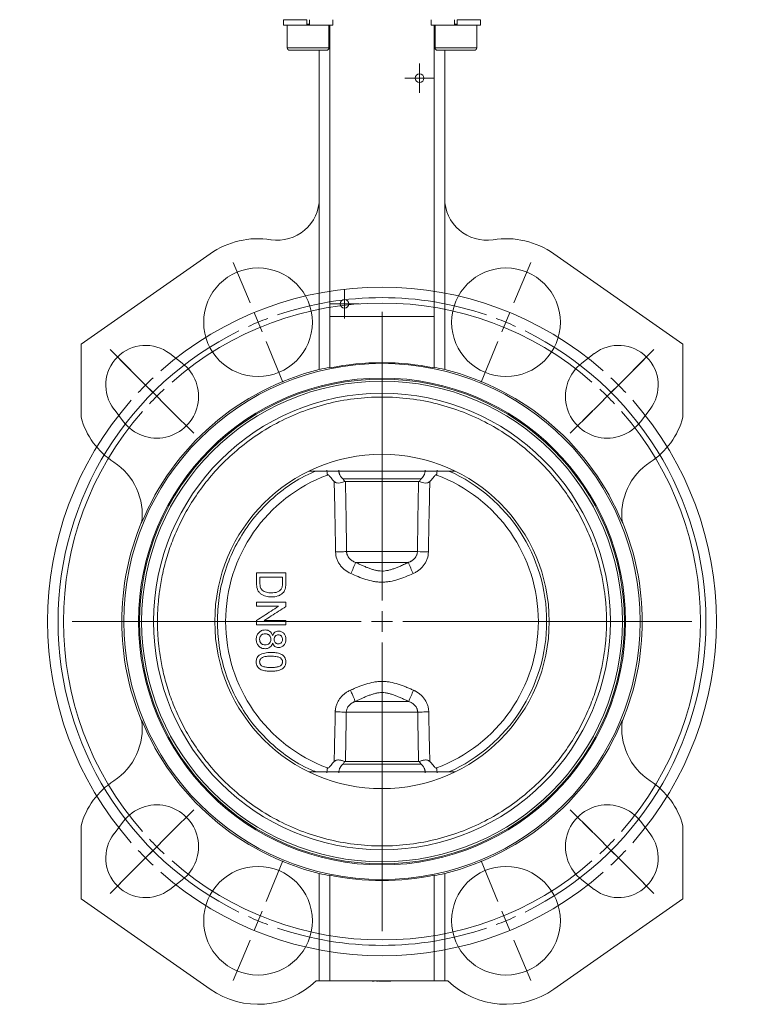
# Model space of a CAD drawing. Header units: millimetres. Extents: x 143 to 827, y 75 to 838.
# Tile 11 of 23: x 172 to 346, y 366 to 601. Entities that reach past the tile are written whole.
import ezdxf

# ---------------------------------------------------------------- set-up
doc = ezdxf.new("R2010")
doc.units = ezdxf.units.MM

# ---------------------------------------------------------------- blocks, each defined once
blk = doc.blocks.new('SW_CENTERMARKSYMBOL_3')
at = {"color": 0, "linetype": 'Continuous', "lineweight": 0}
for p, q in [((0, 2.5), (0, 3.525)), ((0, 0), (0, 2.5)), ((-2.5, 0), (-3.525, 0)), ((0, 0), (-2.5, 0)), ((0, 0), (0, -2.5)), ((0, 0), (2.5, 0)), ((2.5, 0), (3.525, 0)), ((0, -2.5), (0, -3.525))]:
    blk.add_line(p, q, dxfattribs=at)
blk = doc.blocks.new('SW_CENTERMARKSYMBOL_4')
at = {"color": 0, "linetype": 'Continuous', "lineweight": 0}
for p, q in [((0, 2.5), (0, 3.525)), ((0, 0), (0, 2.5)), ((-2.5, 0), (-3.525, 0)), ((0, 0), (-2.5, 0)), ((0, 0), (0, -2.5)), ((0, 0), (2.5, 0)), ((2.5, 0), (3.525, 0)), ((0, -2.5), (0, -3.525))]:
    blk.add_line(p, q, dxfattribs=at)
blk = doc.blocks.new('SW_CENTERMARKSYMBOL_5')
at = {"color": 0, "linetype": 'Continuous', "lineweight": 0}
for p, q in [((-1.91, 4.62), (-5.93, 14.32)), ((61.23, 4.62), (65.25, 14.32)), ((29.66, -66.6), (29.66, 2.5)), ((0, 0), (-0.96, 2.31)), ((0, 0), (0.96, -2.31)), ((59.32, 0), (58.36, -2.31)), ((59.32, 0), (60.27, 2.31)), ((1.91, -4.62), (5.93, -14.32)), ((57.4, -4.62), (53.38, -14.32)), ((-30.45, -11.5), (-35.4, -6.55)), ((89.76, -11.5), (94.71, -6.55)), ((-27.76, -14.18), (-33.06, -8.88)), ((87.08, -14.18), (92.38, -8.88)), ((-26.91, -15.03), (-28.68, -13.26)), ((86.23, -15.03), (87.99, -13.26)), ((-26.91, -15.03), (-25.14, -16.8)), ((-24.22, -17.72), (-25.99, -15.95)), ((83.54, -17.72), (85.31, -15.95)), ((86.23, -15.03), (84.46, -16.8)), ((-24.22, -17.72), (-22.46, -19.49)), ((-23.38, -18.57), (-18.43, -23.52)), ((82.69, -18.57), (77.74, -23.52)), ((83.54, -17.72), (81.77, -19.49)), ((-20.69, -21.25), (-15.38, -26.56)), ((80, -21.25), (74.7, -26.56)), ((29.66, -71.6), (29.66, -69.1)), ((24.66, -71.6), (-44.44, -71.6)), ((29.66, -71.6), (27.16, -71.6)), ((29.66, -71.6), (29.66, -74.1)), ((29.66, -71.6), (32.16, -71.6)), ((34.66, -71.6), (103.76, -71.6)), ((29.66, -76.6), (29.66, -145.7)), ((-20.69, -121.95), (-15.38, -116.64)), ((80, -121.95), (74.7, -116.64)), ((-23.38, -124.63), (-18.43, -119.68)), ((82.69, -124.63), (77.74, -119.68)), ((-24.22, -125.48), (-22.46, -123.71)), ((83.54, -125.48), (81.77, -123.71)), ((-26.91, -128.17), (-25.14, -126.4)), ((-24.22, -125.48), (-25.99, -127.25)), ((83.54, -125.48), (85.31, -127.25)), ((86.23, -128.17), (84.46, -126.4)), ((-27.76, -129.02), (-33.06, -134.32)), ((-26.91, -128.17), (-28.68, -129.94)), ((1.91, -138.58), (5.93, -128.88)), ((57.4, -138.58), (53.38, -128.88)), ((86.23, -128.17), (87.99, -129.94)), ((87.08, -129.02), (92.38, -134.32)), ((-30.45, -131.7), (-35.4, -136.65)), ((89.76, -131.7), (94.71, -136.65)), ((0, -143.2), (0.96, -140.89)), ((59.32, -143.2), (58.36, -140.89)), ((0, -143.2), (-0.96, -145.51)), ((59.32, -143.2), (60.27, -145.51)), ((-1.91, -147.82), (-5.93, -157.52)), ((61.23, -147.82), (65.25, -157.52))]:
    blk.add_line(p, q, dxfattribs=at)
for radius, start, end in [(80, 48.581, 131.419), (77.5, 71.1965, 108.8035), (76.2, 48.7596, 131.2404), (77.5, 110.6517, 112.5), (77.5, 67.5, 69.3483), (77.5, 116.1965, 243.8035), (77.5, 112.5, 114.3483), (77.5, 65.6517, 67.5), (77.5, 296.1965, 63.8035), (80, 133.2095, 135), (80, 45, 46.7905), (80, 135, 136.7905), (76.2, 133.1202, 135), (76.2, 45, 46.8798), (80, 43.2095, 45), (80, 138.581, 221.419), (76.2, 135, 136.8798), (76.2, 43.1202, 45), (80, 318.581, 41.419), (76.2, 138.7596, 221.2404), (76.2, 318.7596, 41.2404), (76.2, 223.1202, 225), (76.2, 315, 316.8798), (80, 223.2095, 225), (76.2, 225, 226.8798), (76.2, 313.1202, 315), (80, 315, 316.7905), (80, 225, 226.7905), (76.2, 228.7596, 311.2404), (80, 313.2095, 315), (80, 228.581, 311.419), (77.5, 245.6517, 247.5), (77.5, 247.5, 249.3483), (77.5, 290.6517, 292.5), (77.5, 292.5, 294.3483), (77.5, 251.1965, 288.8035)]:
    blk.add_arc((29.66, -71.6), radius, start, end, dxfattribs=at)

msp = doc.modelspace()

# ---------------------------------------------------------------- linework, layer by layer
at = {"color": 7, "linetype": 'Continuous', "lineweight": 15}
for p, q in [((235.26, 601.32), (235.26, 600.02)), ((240.84, 601.32), (235.26, 601.32)), ((240.84, 601.32), (240.84, 600.02)), ((241.49, 600.02), (241.49, 601.32)), ((247.06, 600.02), (247.06, 601.32)), ((270.62, 601.32), (270.62, 600.02)), ((276.19, 601.32), (276.19, 600.02)), ((282.42, 601.32), (276.84, 601.32)), ((276.84, 600.02), (276.84, 601.32)), ((282.42, 600.02), (282.42, 601.32)), ((240.84, 600.02), (235.26, 600.02)), ((236.16, 600.02), (236.16, 594.62)), ((241.49, 600.02), (240.84, 600.02)), ((247.06, 600.02), (241.49, 600.02)), ((246.16, 594.62), (246.16, 600.02)), ((246.34, 600.02), (246.34, 591.32)), ((246.37, 591.32), (246.37, 600.02)), ((276.19, 600.02), (270.62, 600.02)), ((271.31, 600.02), (271.31, 591.32)), ((271.34, 591.32), (271.34, 600.02)), ((271.52, 600.02), (271.52, 594.62)), ((276.84, 600.02), (276.19, 600.02)), ((282.42, 600.02), (276.84, 600.02)), ((281.52, 594.62), (281.52, 600.02)), ((241.16, 594.02), (236.76, 594.02)), ((245.56, 594.02), (241.16, 594.02)), ((243.84, 594.02), (243.84, 558.56)), ((276.52, 594.02), (272.12, 594.02)), ((273.84, 594.02), (273.84, 558.56)), ((280.92, 594.02), (276.52, 594.02)), ((246.34, 591.32), (246.37, 591.32)), ((246.34, 530.32), (246.34, 591.32)), ((271.31, 591.32), (271.34, 591.32)), ((271.34, 591.32), (271.34, 530.32)), ((243.84, 517.62), (243.84, 558.56)), ((273.84, 558.56), (273.84, 517.62)), ((217.71, 545.3), (186.84, 523.69)), ((299.97, 545.3), (330.84, 523.69)), ((246.34, 530.32), (246.34, 517.99)), ((271.34, 530.32), (246.34, 530.32)), ((271.34, 517.99), (271.34, 530.32)), ((186.84, 523.69), (186.84, 506.19)), ((330.84, 523.69), (330.84, 506.19)), ((208.05, 521.43), (211.04, 519.14)), ((309.63, 521.43), (306.64, 519.14)), ((197.02, 505.12), (194.73, 508.11)), ((320.66, 505.12), (322.95, 508.11)), ((241.4, 493.32), (276.27, 493.32)), ((249.51, 491.44), (268.17, 491.44)), ((267.58, 490.82), (250.09, 490.82)), ((267.32, 474.05), (250.36, 474.05)), ((252.52, 471.45), (265.15, 471.45)), ((229.65, 466.5), (229.65, 467.95)), ((235.03, 467.95), (235.03, 466.53)), ((228.84, 461.93), (228.84, 460.95)), ((235.84, 460.89), (235.84, 461.93)), ((265.24, 438.19), (252.44, 438.19)), ((250.3, 435.59), (267.38, 435.59)), ((268.17, 423.2), (249.51, 423.2)), ((250.09, 423.82), (267.58, 423.82)), ((276.27, 421.32), (241.4, 421.32)), ((186.84, 408.46), (186.84, 390.95)), ((194.73, 406.53), (197.02, 409.52)), ((320.66, 409.52), (322.95, 406.53)), ((330.84, 390.95), (330.84, 408.46)), ((243.84, 371.32), (243.84, 397.02)), ((246.34, 371.32), (246.34, 396.63)), ((271.34, 371.32), (271.34, 396.63)), ((273.84, 371.32), (273.84, 397.02)), ((211.04, 395.5), (208.05, 393.21)), ((309.63, 393.21), (306.64, 395.5)), ((186.84, 390.95), (217.71, 369.34)), ((299.97, 369.34), (330.84, 390.95)), ((243.06, 371.32), (243.84, 371.32)), ((243.84, 371.32), (246.34, 371.32)), ((246.34, 371.32), (271.34, 371.32)), ((256.47, 371.22), (256.47, 371.32)), ((256.47, 371.22), (256.55, 371.22)), ((256.55, 371.22), (256.55, 371.32)), ((256.55, 371.22), (256.83, 371.22)), ((256.83, 371.22), (256.83, 371.32)), ((256.83, 371.22), (256.95, 371.22)), ((256.95, 371.22), (256.95, 371.32)), ((257.61, 371.32), (257.61, 371.21)), ((257.73, 371.22), (257.73, 371.32)), ((257.86, 371.21), (257.86, 371.32)), ((257.86, 371.22), (257.86, 371.32)), ((258.05, 371.22), (258.05, 371.32)), ((258.05, 371.22), (258.17, 371.22)), ((258.17, 371.22), (258.17, 371.32)), ((258.17, 371.22), (258.26, 371.22)), ((258.26, 371.22), (258.26, 371.32)), ((258.26, 371.22), (258.88, 371.22)), ((258.88, 371.22), (258.88, 371.32)), ((258.88, 371.22), (258.89, 371.22)), ((258.89, 371.22), (258.89, 371.32)), ((258.89, 371.21), (258.89, 371.22)), ((259.02, 371.21), (259.02, 371.32)), ((259.02, 371.22), (259.02, 371.32)), ((259.16, 371.22), (259.16, 371.32)), ((259.16, 371.22), (259.73, 371.22)), ((259.73, 371.22), (259.73, 371.32)), ((259.73, 371.22), (259.75, 371.22)), ((259.75, 371.22), (259.75, 371.32)), ((259.86, 371.22), (259.86, 371.32)), ((260.28, 371.22), (260.28, 371.32)), ((260.75, 371.21), (260.75, 371.32)), ((260.75, 371.22), (260.75, 371.32)), ((260.77, 371.22), (260.77, 371.32)), ((260.88, 371.21), (260.88, 371.32)), ((260.88, 371.22), (260.88, 371.32)), ((271.34, 371.32), (273.84, 371.32)), ((273.84, 371.32), (274.62, 371.32))]:
    msp.add_line(p, q, dxfattribs=at)
at = {"color": 8, "linetype": 'Continuous', "lineweight": 15}
for p, q in [((240.84, 600.27), (241.49, 600.27)), ((276.19, 600.27), (276.84, 600.27)), ((236.16, 594.62), (241.16, 594.62)), ((241.16, 594.62), (246.16, 594.62)), ((271.52, 594.62), (276.52, 594.62)), ((276.52, 594.62), (281.52, 594.62))]:
    msp.add_line(p, q, dxfattribs=at)
at = {"color": 7, "linetype": 'Continuous', "lineweight": 15}
for centre, radius in [((267.84, 587.32), 1.03), ((229.18, 528.92), 13), ((288.5, 528.92), 13), ((249.84, 533.32), 1.03), ((258.84, 457.32), 61.75), ((258.84, 457.32), 58.25), ((258.84, 457.32), 58), ((258.84, 457.32), 40), ((229.18, 385.72), 13), ((288.5, 385.72), 13)]:
    msp.add_circle(centre, radius, dxfattribs=at)
for centre, radius, start, end in [((236.76, 594.62), 0.6, 180, 270), ((245.56, 594.62), 0.6, 270, 0), ((272.12, 594.62), 0.6, 180, 270), ((280.92, 594.62), 0.6, 270, 0), ((233.84, 558.56), 10, 261.0678, 0), ((283.84, 558.56), 10, 180, 278.9322), ((229.18, 528.92), 20, 81.0678, 125), ((288.5, 528.92), 20, 55, 98.9322), ((202.27, 513.89), 9.5, 52.5608, 217.4392), ((315.41, 513.89), 9.5, 322.5608, 127.4392), ((204.96, 511.2), 10, 217.4392, 52.5608), ((258.84, 457.32), 61.95, 78.3586, 101.6414), ((312.72, 511.2), 10, 127.4392, 322.5608), ((258.84, 457.32), 62.14, 103.9686, 157.7108), ((258.84, 457.32), 62.14, 22.2892, 76.0314), ((258.84, 457.32), 57.5, 0, 180), ((258.84, 457.32), 54.63, 0, 180), ((204.96, 511.2), 18.8, 195.4748, 236.8561), ((312.72, 511.2), 18.8, 303.1439, 344.5252), ((186.48, 482.9), 15, 352.2909, 56.8561), ((331.2, 482.9), 15, 123.1439, 187.7091), ((258.84, 457.32), 37.4, 110.4099, 249.5901), ((258.84, 457.32), 37.4, 290.4099, 69.5901), ((258.84, 457.32), 62.25, 157.3468, 202.6532), ((258.84, 457.32), 62.25, 337.3468, 22.6532), ((270.47, 528.19), 54.23, 266.666, 269.4335), ((191.23, 496.25), 66.12, 335.4678, 337.9769), ((326.45, 496.25), 66.12, 202.0231, 204.5322), ((258.84, 457.32), 57.5, 180, 360), ((258.84, 457.32), 54.63, 180, 0), ((316.74, 417.56), 55.48, 155.1535, 158.175), ((186.48, 431.74), 15, 303.1439, 7.7091), ((258.84, 457.32), 62.14, 202.2892, 256.0314), ((258.84, 457.32), 62.14, 283.9686, 337.7108), ((331.2, 431.74), 15, 172.2909, 236.8561), ((204.96, 403.44), 18.8, 123.1439, 164.5252), ((312.72, 403.44), 18.8, 15.4748, 56.8561), ((204.96, 403.44), 10, 307.4392, 142.5608), ((312.72, 403.44), 10, 37.4392, 232.5608), ((202.27, 400.75), 9.5, 142.5608, 307.4392), ((315.41, 400.75), 9.5, 232.5608, 37.4392), ((258.84, 457.32), 61.96, 258.3619, 281.6381), ((229.18, 385.72), 20, 235, 313.9483), ((288.5, 385.72), 20, 226.0517, 305)]:
    msp.add_arc(centre, radius, start, end, dxfattribs=at)
at = {"color": 8, "linetype": 'Continuous', "lineweight": 15}
msp.add_arc((258.84, 457.32), 39.39, 293.9541, 66.0459, dxfattribs=at)
at = {"color": 7, "linetype": 'Continuous', "lineweight": 15}
for centre, start_param, end_param in [((256.49, 457.32), 1.736212, 1.777473), ((261.19, 457.32), 1.364119, 1.40538), ((256.49, 457.32), 4.505712, 4.546973), ((261.19, 457.32), 4.877805, 4.919066)]:
    msp.add_ellipse(centre, major_axis=(61.66, 0), ratio=0.999275, start_param=start_param, end_param=end_param, dxfattribs=at)
for points, knots in [([(312.55, 457.32), (312.55, 457.56), (312.55, 458.04), (312.53, 458.75), (312.51, 459.47), (312.47, 460.18), (312.43, 460.89), (312.38, 461.61), (312.32, 462.32), (312.25, 463.03), (312.16, 463.74), (312.02, 464.86), (311.79, 466.39), (311.41, 468.36), (310.96, 470.35), (310.21, 473.12), (309.01, 476.66), (307.14, 480.97), (304.76, 485.33), (301.82, 489.67), (298.3, 493.9), (294.16, 497.92), (289.43, 501.61), (284.12, 504.85), (278.3, 507.52), (272.06, 509.52), (265.53, 510.75), (258.84, 511.17), (252.15, 510.75), (245.62, 509.52), (239.38, 507.52), (233.56, 504.85), (228.25, 501.61), (223.51, 497.92), (219.38, 493.9), (215.85, 489.67), (212.92, 485.33), (210.54, 480.97), (208.66, 476.66), (207.47, 473.12), (206.72, 470.35), (206.26, 468.36), (205.89, 466.39), (205.62, 464.63), (205.43, 463.03), (205.3, 461.61), (205.2, 460.18), (205.14, 458.75), (205.13, 457.8), (205.13, 457.32)], [0, 0, 0, 0, 0.004244, 0.008485, 0.012723, 0.016961, 0.021197, 0.025434, 0.029671, 0.03391, 0.038152, 0.042396, 0.054021, 0.06565, 0.078008, 0.090369, 0.11661, 0.144426, 0.173846, 0.204877, 0.237495, 0.271641, 0.307215, 0.344074, 0.38203, 0.420851, 0.460273, 0.5, 0.539728, 0.57915, 0.617971, 0.655927, 0.692786, 0.72836, 0.762506, 0.795124, 0.826155, 0.855575, 0.883391, 0.909632, 0.92199, 0.934351, 0.945976, 0.957605, 0.966089, 0.974565, 0.983038, 0.991514, 1, 1, 1, 1]), ([(245.8, 492.37), (245.78, 492.45), (245.75, 492.61), (245.71, 492.85), (245.69, 493.08), (245.67, 493.32), (245.67, 493.48), (245.67, 493.56)], [0, 0, 0, 0, 0.200448, 0.400311, 0.599949, 0.799725, 1, 1, 1, 1]), ([(248.49, 493.56), (248.49, 493.51), (248.49, 493.41), (248.51, 493.26), (248.53, 493.11), (248.56, 492.96), (248.6, 492.81), (248.65, 492.67), (248.7, 492.52), (248.79, 492.34), (248.91, 492.12), (249.08, 491.87), (249.28, 491.64), (249.44, 491.51), (249.51, 491.44)], [0, 0, 0, 0, 0.062269, 0.12466, 0.187138, 0.24967, 0.31222, 0.374758, 0.437253, 0.499676, 0.624182, 0.749157, 0.874461, 1, 1, 1, 1]), ([(268.17, 491.44), (268.21, 491.48), (268.3, 491.56), (268.42, 491.68), (268.54, 491.81), (268.64, 491.94), (268.74, 492.08), (268.83, 492.23), (268.93, 492.42), (269.04, 492.66), (269.12, 492.96), (269.18, 493.26), (269.18, 493.46), (269.19, 493.56)], [0, 0, 0, 0, 0.0717152, 0.1433631, 0.2149327, 0.2864075, 0.357765, 0.4289782, 0.5000161, 0.6250122, 0.7501788, 0.8752647, 1, 1, 1, 1]), ([(272.01, 493.56), (272.01, 493.48), (272.01, 493.32), (271.99, 493.08), (271.96, 492.85), (271.93, 492.61), (271.9, 492.45), (271.88, 492.37)], [0, 0, 0, 0, 0.200237, 0.399994, 0.599632, 0.799514, 1, 1, 1, 1]), ([(245.8, 492.37), (245.84, 492.39), (245.89, 492.39), (245.98, 492.36), (246.03, 492.34), (246.14, 492.25), (246.21, 492.19), (246.4, 491.98), (246.52, 491.83), (246.88, 491.39), (247.12, 491.1), (247.39, 490.84)], [0, 0, 0, 0, 0.0625, 0.0625, 0.125, 0.125, 0.25, 0.25, 0.5, 0.5, 1, 1, 1, 1]), ([(247.39, 490.84), (247.48, 490.74), (247.59, 490.66), (247.83, 490.53), (247.95, 490.49), (248.33, 490.43), (248.59, 490.45), (249.05, 490.54), (249.25, 490.6), (249.63, 490.73), (249.78, 490.8), (249.92, 490.85)], [0, 0, 0, 0, 0.125, 0.125, 0.25, 0.25, 0.5, 0.5, 0.75, 0.75, 1, 1, 1, 1]), ([(249.92, 490.85), (249.88, 490.9), (249.81, 491), (249.71, 491.14), (249.61, 491.29), (249.55, 491.39), (249.51, 491.44)], [0, 0, 0, 0, 0.242704, 0.500001, 0.722997, 1, 1, 1, 1]), ([(250.36, 474.05), (250.35, 474.84), (250.33, 476.42), (250.3, 478.8), (250.27, 481.18), (250.23, 483.58), (250.19, 485.98), (250.14, 488.4), (250.11, 490.01), (250.09, 490.82)], [0, 0, 0, 0, 0.14105, 0.282699, 0.42495, 0.567803, 0.711262, 0.855327, 1, 1, 1, 1]), ([(267.58, 490.82), (267.57, 490.01), (267.54, 488.4), (267.49, 485.98), (267.45, 483.58), (267.41, 481.18), (267.38, 478.8), (267.35, 476.42), (267.33, 474.84), (267.32, 474.05)], [0, 0, 0, 0, 0.144673, 0.288738, 0.432197, 0.57505, 0.717301, 0.85895, 1, 1, 1, 1]), ([(268.17, 491.44), (268.1, 491.34), (267.97, 491.14), (267.83, 490.95), (267.76, 490.85)], [0, 0, 0, 0, 0.535728, 1, 1, 1, 1]), ([(270.29, 490.84), (270.19, 490.74), (270.09, 490.66), (269.85, 490.53), (269.73, 490.49), (269.34, 490.43), (269.09, 490.45), (268.63, 490.54), (268.43, 490.6), (268.05, 490.73), (267.89, 490.8), (267.76, 490.85)], [0, 0, 0, 0, 0.125, 0.125, 0.25, 0.25, 0.5, 0.5, 0.75, 0.75, 1, 1, 1, 1]), ([(270.29, 490.84), (270.56, 491.1), (270.8, 491.39), (271.16, 491.83), (271.28, 491.98), (271.47, 492.19), (271.54, 492.26), (271.65, 492.34), (271.7, 492.36), (271.79, 492.39), (271.84, 492.39), (271.88, 492.37)], [0, 0, 0, 0, 0.5, 0.5, 0.75, 0.75, 0.875, 0.875, 0.9375, 0.9375, 1, 1, 1, 1]), ([(247.74, 473.96), (248, 473.97), (248.27, 473.97), (248.79, 473.99), (249.05, 473.99), (249.52, 474.01), (249.73, 474.02), (250.09, 474.04), (250.25, 474.04), (250.36, 474.05)], [0, 0, 0, 0, 0.25, 0.25, 0.5, 0.5, 0.75, 0.75, 1, 1, 1, 1]), ([(251.38, 468.8), (250.87, 469.02), (250.39, 469.31), (249.74, 469.82), (249.53, 470), (249.14, 470.41), (248.96, 470.62), (248.63, 471.07), (248.49, 471.31), (248.23, 471.8), (248.12, 472.06), (247.85, 472.85), (247.75, 473.4), (247.74, 473.96)], [0, 0, 0, 0, 0.25, 0.25, 0.375, 0.375, 0.5, 0.5, 0.625, 0.625, 0.75, 0.75, 1, 1, 1, 1]), ([(250.36, 474.05), (250.36, 474), (250.37, 473.9), (250.39, 473.75), (250.41, 473.6), (250.45, 473.45), (250.5, 473.31), (250.59, 473.07), (250.75, 472.76), (251.03, 472.4), (251.36, 472.08), (251.72, 471.83), (252.11, 471.61), (252.39, 471.51), (252.52, 471.45)], [0, 0, 0, 0, 0.041322, 0.082798, 0.124432, 0.166226, 0.208184, 0.25031, 0.374738, 0.501567, 0.625046, 0.751484, 0.874184, 1, 1, 1, 1]), ([(265.15, 471.45), (265.23, 471.48), (265.37, 471.53), (265.57, 471.62), (265.77, 471.72), (266.03, 471.87), (266.33, 472.09), (266.65, 472.4), (266.93, 472.76), (267.12, 473.12), (267.23, 473.45), (267.3, 473.75), (267.31, 473.95), (267.32, 474.05)], [0, 0, 0, 0, 0.064002, 0.127133, 0.189473, 0.251098, 0.377437, 0.500826, 0.626788, 0.750386, 0.834236, 0.917431, 1, 1, 1, 1]), ([(269.93, 473.96), (269.93, 473.4), (269.83, 472.86), (269.56, 472.06), (269.45, 471.8), (269.19, 471.31), (269.05, 471.08), (268.72, 470.63), (268.54, 470.41), (268.15, 470.01), (267.95, 469.82), (267.51, 469.48), (267.28, 469.32), (266.8, 469.04), (266.55, 468.91), (266.3, 468.8)], [0, 0, 0, 0, 0.25, 0.25, 0.375, 0.375, 0.5, 0.5, 0.625, 0.625, 0.75, 0.75, 0.875, 0.875, 1, 1, 1, 1]), ([(265.15, 471.45), (264.96, 471.36), (264.58, 471.18), (264.02, 470.93), (263.38, 470.64), (262.66, 470.34), (261.86, 470.02), (261.09, 469.76), (260.32, 469.55), (259.58, 469.42), (259.07, 469.39), (258.56, 469.39), (258.05, 469.43), (257.29, 469.57), (256.52, 469.78), (255.75, 470.05), (254.96, 470.36), (254.16, 470.7), (253.35, 471.07), (252.81, 471.32), (252.52, 471.45)], [0, 0, 0, 0, 0.048423, 0.094199, 0.137362, 0.206013, 0.268399, 0.331402, 0.388712, 0.445413, 0.5, 0.503031, 0.558375, 0.61598, 0.673878, 0.737609, 0.798967, 0.866348, 0.930376, 1, 1, 1, 1]), ([(228.84, 468.93), (229.62, 468.93), (231.17, 468.93), (233.51, 468.93), (235.06, 468.93), (235.84, 468.93)], [0, 0, 0, 0, 0.333334, 0.666666, 1, 1, 1, 1]), ([(228.84, 466.43), (228.84, 466.85), (228.84, 467.68), (228.84, 468.52), (228.84, 468.93)], [0, 0, 0, 0, 0.5, 1, 1, 1, 1]), ([(235.84, 468.93), (235.84, 468.54), (235.84, 467.74), (235.84, 466.94), (235.84, 466.54)], [0, 0, 0, 0, 0.5, 1, 1, 1, 1]), ([(235.03, 467.95), (234.13, 467.95), (232.34, 467.95), (230.54, 467.95), (229.65, 467.95)], [0, 0, 0, 0, 0.5, 1, 1, 1, 1]), ([(230.14, 464.85), (230.04, 464.96), (229.95, 465.08), (229.81, 465.34), (229.76, 465.48), (229.66, 465.91), (229.65, 466.21), (229.65, 466.5)], [0, 0, 0, 0, 0.25, 0.25, 0.5, 0.5, 1, 1, 1, 1]), ([(235.03, 466.53), (235.03, 466.33), (235.03, 466.14), (235, 465.85), (234.99, 465.75), (234.95, 465.56), (234.92, 465.46), (234.89, 465.37)], [0, 0, 0, 0, 0.5, 0.5, 0.75, 0.75, 1, 1, 1, 1]), ([(235.74, 465.3), (235.78, 465.51), (235.81, 465.71), (235.84, 466.13), (235.84, 466.33), (235.84, 466.54)], [0, 0, 0, 0, 0.5, 0.5, 1, 1, 1, 1]), ([(266.3, 468.8), (265.7, 468.53), (265.1, 468.27), (263.89, 467.79), (263.28, 467.57), (262.03, 467.19), (261.4, 467.02), (260.43, 466.85), (260.1, 466.81), (259.44, 466.75), (259.11, 466.74), (258.46, 466.74), (258.13, 466.76), (257.48, 466.82), (257.15, 466.87), (256.17, 467.05), (255.55, 467.21), (254.32, 467.6), (253.72, 467.82), (252.54, 468.29), (251.96, 468.54), (251.38, 468.8)], [0, 0, 0, 0, 0.125, 0.125, 0.25, 0.25, 0.375, 0.375, 0.4375, 0.4375, 0.5, 0.5, 0.5625, 0.5625, 0.625, 0.625, 0.75, 0.75, 0.875, 0.875, 1, 1, 1, 1]), ([(228.84, 466.43), (228.84, 465.97), (228.88, 465.52), (229.06, 464.98), (229.1, 464.87), (229.2, 464.66), (229.26, 464.56), (229.46, 464.28), (229.62, 464.11), (229.97, 463.82), (230.17, 463.7), (230.58, 463.5), (230.8, 463.42), (231.23, 463.3), (231.46, 463.26), (231.92, 463.21), (232.15, 463.19), (232.38, 463.19)], [0, 0, 0, 0, 0.25, 0.25, 0.3125, 0.3125, 0.375, 0.375, 0.5, 0.5, 0.625, 0.625, 0.75, 0.75, 0.875, 0.875, 1, 1, 1, 1]), ([(232.39, 464.18), (232.19, 464.18), (231.99, 464.19), (231.59, 464.23), (231.39, 464.26), (231.01, 464.36), (230.82, 464.42), (230.46, 464.61), (230.29, 464.72), (230.14, 464.85)], [0, 0, 0, 0, 0.25, 0.25, 0.5, 0.5, 0.75, 0.75, 1, 1, 1, 1]), ([(232.38, 463.19), (232.91, 463.2), (233.43, 463.26), (234.18, 463.51), (234.42, 463.62), (234.86, 463.91), (235.06, 464.09), (235.24, 464.29)], [0, 0, 0, 0, 0.5, 0.5, 0.75, 0.75, 1, 1, 1, 1]), ([(234.89, 465.37), (234.84, 465.26), (234.78, 465.15), (234.63, 464.96), (234.55, 464.87), (234.27, 464.62), (234.06, 464.49), (233.61, 464.31), (233.36, 464.26), (232.88, 464.19), (232.64, 464.18), (232.39, 464.18)], [0, 0, 0, 0, 0.125, 0.125, 0.25, 0.25, 0.5, 0.5, 0.75, 0.75, 1, 1, 1, 1]), ([(235.24, 464.29), (235.36, 464.44), (235.47, 464.59), (235.59, 464.85), (235.63, 464.94), (235.69, 465.12), (235.71, 465.21), (235.74, 465.3)], [0, 0, 0, 0, 0.5, 0.5, 0.75, 0.75, 1, 1, 1, 1]), ([(228.84, 461.93), (229.62, 461.93), (231.17, 461.93), (233.51, 461.93), (235.06, 461.93), (235.84, 461.93)], [0, 0, 0, 0, 0.333334, 0.666666, 1, 1, 1, 1]), ([(228.84, 457.59), (229.42, 457.97), (230.58, 458.71), (232.32, 459.83), (233.48, 460.57), (234.06, 460.95)], [0, 0, 0, 0, 0.3333341, 0.6666659, 1, 1, 1, 1]), ([(234.06, 460.95), (233.19, 460.95), (231.45, 460.95), (229.71, 460.95), (228.84, 460.95)], [0, 0, 0, 0, 0.5, 1, 1, 1, 1]), ([(235.84, 460.89), (235.26, 460.52), (234.1, 459.77), (232.36, 458.65), (231.2, 457.91), (230.62, 457.54)], [0, 0, 0, 0, 0.333334, 0.6666658, 1, 1, 1, 1]), ([(204.21, 457.32), (204.17, 457.32), (204.1, 457.32), (203.91, 457.32), (203.79, 457.32), (203.5, 457.32), (203.32, 457.32), (202.94, 457.32), (202.73, 457.32), (202.33, 457.32), (202.14, 457.32), (201.82, 457.32), (201.69, 457.32), (201.5, 457.32), (201.43, 457.32), (201.35, 457.32), (201.34, 457.32), (201.34, 457.32)], [0, 0, 0, 0, 0.125, 0.125, 0.25, 0.25, 0.375, 0.375, 0.5, 0.5, 0.625, 0.625, 0.75, 0.75, 0.875, 0.875, 1, 1, 1, 1]), ([(204.21, 457.32), (204.29, 457.32), (204.42, 457.32), (204.75, 457.32), (204.95, 457.32), (205.13, 457.32)], [0, 0, 0, 0, 0.5, 0.5, 1, 1, 1, 1]), ([(205.13, 457.32), (205.13, 457.08), (205.13, 456.61), (205.15, 455.89), (205.17, 455.18), (205.21, 454.46), (205.25, 453.75), (205.3, 453.04), (205.36, 452.32), (205.43, 451.61), (205.51, 450.9), (205.66, 449.78), (205.89, 448.25), (206.26, 446.28), (206.72, 444.29), (207.47, 441.53), (208.66, 437.98), (210.54, 433.67), (212.92, 429.31), (215.85, 424.97), (219.38, 420.74), (223.51, 416.72), (228.25, 413.03), (233.56, 409.79), (239.38, 407.12), (245.62, 405.13), (252.15, 403.89), (258.84, 403.47), (265.53, 403.89), (272.06, 405.13), (278.3, 407.12), (284.12, 409.79), (289.43, 413.03), (294.16, 416.72), (298.3, 420.74), (301.82, 424.97), (304.76, 429.31), (307.14, 433.67), (309.01, 437.98), (310.21, 441.53), (310.96, 444.29), (311.41, 446.28), (311.79, 448.25), (312.06, 450.01), (312.25, 451.61), (312.38, 453.03), (312.48, 454.46), (312.54, 455.89), (312.54, 456.84), (312.55, 457.32)], [0, 0, 0, 0, 0.0042439, 0.0084848, 0.0127235, 0.0169607, 0.0211973, 0.025434, 0.0296714, 0.0339104, 0.0381517, 0.0423961, 0.0540215, 0.0656498, 0.078008, 0.0903693, 0.1166104, 0.1444259, 0.1738459, 0.2048767, 0.2374947, 0.2716408, 0.3072152, 0.3440743, 0.3820298, 0.4208514, 0.4602725, 0.5000005, 0.5397284, 0.5791495, 0.6179711, 0.6559266, 0.6927857, 0.7283602, 0.7625063, 0.7951243, 0.826155, 0.855575, 0.8833905, 0.9096316, 0.9219899, 0.9343511, 0.9459764, 0.9576048, 0.9660894, 0.9745652, 0.9830382, 0.9915145, 1, 1, 1, 1]), ([(228.84, 456.55), (228.84, 456.81), (228.84, 457.06), (228.84, 457.32), (228.84, 457.41), (228.84, 457.5), (228.84, 457.59)], [0, 0, 0, 0, 0.000770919, 0.000770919, 0.000770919, 0.001043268, 0.001043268, 0.001043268, 0.001043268]), ([(230.62, 457.54), (231.49, 457.54), (233.23, 457.54), (234.97, 457.54), (235.84, 457.54)], [0, 0, 0, 0, 0.5, 1, 1, 1, 1]), ([(235.84, 456.55), (235.84, 456.81), (235.84, 457.06), (235.84, 457.32), (235.84, 457.39), (235.84, 457.46), (235.84, 457.54)], [0.0000000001, 0.0000000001, 0.0000000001, 0.0000000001, 0.0007709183, 0.0007709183, 0.0007709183, 0.0009871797, 0.0009871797, 0.0009871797, 0.0009871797]), ([(313.46, 457.32), (313.39, 457.32), (313.26, 457.32), (312.93, 457.32), (312.73, 457.32), (312.55, 457.32)], [0, 0, 0, 0, 0.5, 0.5, 1, 1, 1, 1]), ([(313.46, 457.32), (313.51, 457.32), (313.58, 457.32), (313.77, 457.32), (313.89, 457.32), (314.18, 457.32), (314.36, 457.32), (314.74, 457.32), (314.95, 457.32), (315.34, 457.32), (315.53, 457.32), (315.85, 457.32), (315.99, 457.32), (316.18, 457.32), (316.25, 457.32), (316.32, 457.32), (316.34, 457.32), (316.34, 457.32)], [0, 0, 0, 0, 0.125, 0.125, 0.25, 0.25, 0.375, 0.375, 0.5, 0.5, 0.625, 0.625, 0.75, 0.75, 0.875, 0.875, 1, 1, 1, 1]), ([(230.9, 455.29), (230.75, 455.29), (230.61, 455.28), (230.33, 455.23), (230.18, 455.19), (229.91, 455.08), (229.79, 455.01), (229.55, 454.85), (229.44, 454.75), (229.14, 454.44), (228.98, 454.18), (228.84, 453.77), (228.81, 453.63), (228.76, 453.34), (228.75, 453.2), (228.75, 453.05)], [0, 0, 0, 0, 0.125, 0.125, 0.25, 0.25, 0.375, 0.375, 0.5, 0.5, 0.75, 0.75, 0.875, 0.875, 1, 1, 1, 1]), ([(235.84, 456.55), (235.06, 456.55), (233.51, 456.55), (231.17, 456.55), (229.62, 456.55), (228.84, 456.55)], [0, 0, 0, 0, 0.333334, 0.666666, 1, 1, 1, 1]), ([(232.68, 453.96), (232.62, 454.16), (232.55, 454.34), (232.39, 454.6), (232.33, 454.68), (232.19, 454.83), (232.12, 454.89), (231.96, 455.01), (231.87, 455.07), (231.69, 455.15), (231.59, 455.18), (231.3, 455.27), (231.1, 455.29), (230.9, 455.29)], [0, 0, 0, 0, 0.25, 0.25, 0.375, 0.375, 0.5, 0.5, 0.625, 0.625, 0.75, 0.75, 1, 1, 1, 1]), ([(234.07, 455.02), (233.92, 455.02), (233.76, 455), (233.46, 454.91), (233.32, 454.84), (233.07, 454.64), (232.97, 454.52), (232.8, 454.26), (232.73, 454.11), (232.68, 453.96)], [0, 0, 0, 0, 0.25, 0.25, 0.5, 0.5, 0.75, 0.75, 1, 1, 1, 1]), ([(235.84, 453.06), (235.83, 453.31), (235.8, 453.55), (235.69, 453.91), (235.65, 454.02), (235.53, 454.24), (235.46, 454.34), (235.3, 454.53), (235.21, 454.61), (235.01, 454.76), (234.9, 454.82), (234.57, 454.98), (234.32, 455.02), (234.07, 455.02)], [0, 0, 0, 0, 0.25, 0.25, 0.375, 0.375, 0.5, 0.5, 0.625, 0.625, 0.75, 0.75, 1, 1, 1, 1]), ([(228.75, 453.05), (228.76, 452.76), (228.79, 452.48), (228.93, 452.07), (228.99, 451.93), (229.14, 451.69), (229.22, 451.57), (229.42, 451.36), (229.53, 451.26), (229.77, 451.1), (229.9, 451.02), (230.29, 450.86), (230.59, 450.81), (230.88, 450.81)], [0, 0, 0, 0, 0.25, 0.25, 0.375, 0.375, 0.5, 0.5, 0.625, 0.625, 0.75, 0.75, 1, 1, 1, 1]), ([(229.56, 453.04), (229.56, 453.13), (229.57, 453.22), (229.6, 453.4), (229.62, 453.49), (229.68, 453.66), (229.72, 453.74), (229.81, 453.89), (229.86, 453.97), (229.99, 454.1), (230.06, 454.16), (230.22, 454.25), (230.3, 454.28), (230.56, 454.37), (230.74, 454.39), (230.92, 454.4)], [0, 0, 0, 0, 0.125, 0.125, 0.25, 0.25, 0.375, 0.375, 0.5, 0.5, 0.625, 0.625, 0.75, 0.75, 1, 1, 1, 1]), ([(230.89, 451.7), (230.71, 451.71), (230.54, 451.74), (230.29, 451.83), (230.21, 451.86), (230.06, 451.95), (229.98, 452.01), (229.79, 452.2), (229.7, 452.35), (229.59, 452.69), (229.56, 452.86), (229.56, 453.04)], [0, 0, 0, 0, 0.25, 0.25, 0.375, 0.375, 0.5, 0.5, 0.75, 0.75, 1, 1, 1, 1]), ([(232.25, 453.07), (232.25, 452.89), (232.22, 452.71), (232.13, 452.45), (232.09, 452.37), (232, 452.22), (231.94, 452.15), (231.75, 451.96), (231.59, 451.86), (231.25, 451.74), (231.07, 451.71), (230.89, 451.7)], [0, 0, 0, 0, 0.25, 0.25, 0.375, 0.375, 0.5, 0.5, 0.75, 0.75, 1, 1, 1, 1]), ([(230.92, 454.4), (231.09, 454.39), (231.27, 454.36), (231.52, 454.27), (231.6, 454.23), (231.75, 454.14), (231.82, 454.09), (231.94, 453.97), (232, 453.9), (232.09, 453.75), (232.13, 453.67), (232.22, 453.42), (232.25, 453.25), (232.25, 453.07)], [0, 0, 0, 0, 0.25, 0.25, 0.375, 0.375, 0.5, 0.5, 0.625, 0.625, 0.75, 0.75, 1, 1, 1, 1]), ([(233.06, 453.04), (233.06, 453.18), (233.07, 453.32), (233.13, 453.52), (233.16, 453.59), (233.23, 453.71), (233.27, 453.77), (233.41, 453.92), (233.53, 454), (233.79, 454.1), (233.93, 454.12), (234.07, 454.13)], [0, 0, 0, 0, 0.25, 0.25, 0.375, 0.375, 0.5, 0.5, 0.75, 0.75, 1, 1, 1, 1]), ([(234.03, 451.97), (233.96, 451.98), (233.89, 451.98), (233.76, 452), (233.7, 452.02), (233.57, 452.08), (233.51, 452.11), (233.4, 452.19), (233.35, 452.23), (233.21, 452.38), (233.15, 452.51), (233.07, 452.77), (233.06, 452.91), (233.06, 453.04)], [0, 0, 0, 0, 0.125, 0.125, 0.25, 0.25, 0.375, 0.375, 0.5, 0.5, 0.75, 0.75, 1, 1, 1, 1]), ([(235.03, 453.05), (235.03, 452.98), (235.03, 452.91), (235.01, 452.78), (234.99, 452.71), (234.93, 452.51), (234.86, 452.39), (234.67, 452.19), (234.56, 452.1), (234.31, 452), (234.17, 451.98), (234.03, 451.97)], [0, 0, 0, 0, 0.125, 0.125, 0.25, 0.25, 0.5, 0.5, 0.75, 0.75, 1, 1, 1, 1]), ([(234.05, 451.08), (234.18, 451.08), (234.3, 451.09), (234.54, 451.14), (234.67, 451.18), (234.89, 451.28), (235, 451.34), (235.19, 451.49), (235.29, 451.58), (235.45, 451.77), (235.52, 451.87), (235.64, 452.09), (235.69, 452.2), (235.8, 452.56), (235.83, 452.81), (235.84, 453.06)], [0, 0, 0, 0, 0.125, 0.125, 0.25, 0.25, 0.375, 0.375, 0.5, 0.5, 0.625, 0.625, 0.75, 0.75, 1, 1, 1, 1]), ([(234.07, 454.13), (234.2, 454.12), (234.34, 454.09), (234.52, 454.01), (234.58, 453.98), (234.69, 453.9), (234.74, 453.85), (234.87, 453.7), (234.94, 453.58), (235.01, 453.32), (235.03, 453.19), (235.03, 453.05)], [0, 0, 0, 0, 0.25, 0.25, 0.375, 0.375, 0.5, 0.5, 0.75, 0.75, 1, 1, 1, 1]), ([(230.88, 450.81), (231.08, 450.81), (231.27, 450.84), (231.66, 450.94), (231.84, 451.03), (232.08, 451.2), (232.16, 451.27), (232.3, 451.41), (232.36, 451.49), (232.53, 451.74), (232.61, 451.92), (232.68, 452.11)], [0, 0, 0, 0, 0.25, 0.25, 0.5, 0.5, 0.625, 0.625, 0.75, 0.75, 1, 1, 1, 1]), ([(232.68, 452.11), (232.74, 451.97), (232.8, 451.83), (232.96, 451.57), (233.07, 451.45), (233.31, 451.26), (233.45, 451.19), (233.74, 451.1), (233.9, 451.08), (234.05, 451.08)], [0, 0, 0, 0, 0.25, 0.25, 0.5, 0.5, 0.75, 0.75, 1, 1, 1, 1]), ([(229.42, 449.23), (229.31, 449.13), (229.21, 449.02), (229.04, 448.79), (228.96, 448.66), (228.8, 448.26), (228.76, 447.96), (228.75, 447.67)], [0, 0, 0, 0, 0.25, 0.25, 0.5, 0.5, 1, 1, 1, 1]), ([(228.75, 447.67), (228.75, 447.47), (228.77, 447.27), (228.87, 446.88), (228.94, 446.7), (229.11, 446.45), (229.17, 446.37), (229.31, 446.22), (229.38, 446.16), (229.62, 445.97), (229.79, 445.87), (230.15, 445.71), (230.34, 445.65), (230.73, 445.55), (230.92, 445.51), (231.5, 445.44), (231.9, 445.43), (232.29, 445.42)], [0, 0, 0, 0, 0.125, 0.125, 0.25, 0.25, 0.3125, 0.3125, 0.375, 0.375, 0.5, 0.5, 0.625, 0.625, 0.75, 0.75, 1, 1, 1, 1]), ([(232.29, 449.91), (231.79, 449.9), (231.29, 449.88), (230.31, 449.68), (229.84, 449.51), (229.42, 449.23)], [0, 0, 0, 0, 0.5, 0.5, 1, 1, 1, 1]), ([(229.56, 447.67), (229.56, 447.81), (229.59, 447.95), (229.7, 448.21), (229.77, 448.34), (229.97, 448.54), (230.09, 448.63), (230.34, 448.77), (230.47, 448.82), (230.88, 448.93), (231.16, 448.97), (231.73, 449.01), (232.01, 449.01), (232.29, 449.01)], [0, 0, 0, 0, 0.125, 0.125, 0.25, 0.25, 0.375, 0.375, 0.5, 0.5, 0.75, 0.75, 1, 1, 1, 1]), ([(232.29, 446.32), (232.01, 446.32), (231.73, 446.33), (231.16, 446.37), (230.88, 446.41), (230.47, 446.52), (230.33, 446.56), (230.08, 446.7), (229.97, 446.79), (229.78, 446.99), (229.69, 447.11), (229.58, 447.38), (229.56, 447.52), (229.56, 447.67)], [0, 0, 0, 0, 0.25, 0.25, 0.5, 0.5, 0.625, 0.625, 0.75, 0.75, 0.875, 0.875, 1, 1, 1, 1]), ([(235.84, 447.67), (235.84, 447.87), (235.81, 448.06), (235.72, 448.45), (235.64, 448.63), (235.48, 448.88), (235.41, 448.96), (235.28, 449.11), (235.2, 449.17), (234.97, 449.36), (234.79, 449.46), (234.43, 449.62), (234.24, 449.68), (233.86, 449.78), (233.67, 449.82), (233.08, 449.89), (232.69, 449.91), (232.29, 449.91)], [0, 0, 0, 0, 0.125, 0.125, 0.25, 0.25, 0.3125, 0.3125, 0.375, 0.375, 0.5, 0.5, 0.625, 0.625, 0.75, 0.75, 1, 1, 1, 1]), ([(232.29, 449.01), (232.68, 449.01), (233.07, 448.99), (233.84, 448.9), (234.22, 448.81), (234.55, 448.61)], [0, 0, 0, 0, 0.5, 0.5, 1, 1, 1, 1]), ([(235.03, 447.67), (235.03, 447.6), (235.03, 447.53), (235, 447.39), (234.98, 447.32), (234.9, 447.12), (234.82, 447), (234.63, 446.79), (234.52, 446.7), (234.26, 446.57), (234.13, 446.52), (233.72, 446.41), (233.43, 446.37), (232.86, 446.33), (232.58, 446.32), (232.29, 446.32)], [0, 0, 0, 0, 0.0625, 0.0625, 0.125, 0.125, 0.25, 0.25, 0.375, 0.375, 0.5, 0.5, 0.75, 0.75, 1, 1, 1, 1]), ([(232.29, 445.42), (232.69, 445.42), (233.08, 445.44), (233.87, 445.54), (234.25, 445.65), (234.8, 445.88), (234.97, 445.98), (235.21, 446.16), (235.28, 446.23), (235.42, 446.37), (235.48, 446.45), (235.59, 446.61), (235.63, 446.7), (235.71, 446.89), (235.74, 446.98), (235.81, 447.27), (235.83, 447.47), (235.84, 447.67)], [0, 0, 0, 0, 0.25, 0.25, 0.5, 0.5, 0.625, 0.625, 0.6875, 0.6875, 0.75, 0.75, 0.8125, 0.8125, 0.875, 0.875, 1, 1, 1, 1]), ([(234.55, 448.61), (234.62, 448.55), (234.69, 448.49), (234.81, 448.36), (234.86, 448.28), (234.95, 448.12), (234.98, 448.04), (235.02, 447.86), (235.03, 447.77), (235.03, 447.67)], [0, 0, 0, 0, 0.25, 0.25, 0.5, 0.5, 0.75, 0.75, 1, 1, 1, 1]), ([(251.28, 440.87), (251.49, 440.97), (251.9, 441.15), (252.51, 441.41), (253.22, 441.7), (254.03, 442.01), (255.27, 442.44), (256.54, 442.77), (257.85, 442.96), (258.84, 443), (259.83, 442.96), (261.13, 442.77), (262.41, 442.44), (263.65, 442.01), (264.56, 441.66), (265.48, 441.28), (266.09, 441.01), (266.39, 440.87)], [0, 0, 0, 0, 0.043171, 0.084862, 0.125145, 0.189154, 0.249816, 0.37445, 0.437359, 0.499926, 0.562321, 0.625078, 0.750233, 0.810925, 0.874968, 0.935862, 1, 1, 1, 1]), ([(247.66, 435.7), (247.66, 435.77), (247.67, 435.91), (247.68, 436.12), (247.71, 436.33), (247.75, 436.6), (247.82, 436.94), (247.98, 437.47), (248.25, 438.11), (248.69, 438.82), (249.14, 439.36), (249.54, 439.74), (249.86, 440.01), (250.19, 440.26), (250.54, 440.49), (250.91, 440.7), (251.16, 440.81), (251.28, 440.87)], [0, 0, 0, 0, 0.0315382, 0.0628459, 0.0939687, 0.1249517, 0.1876622, 0.2495454, 0.3747325, 0.49917, 0.6244861, 0.6870937, 0.7490569, 0.8123963, 0.8751511, 0.9375976, 1, 1, 1, 1]), ([(252.44, 438.19), (252.41, 438.27), (252.36, 438.4), (252.22, 438.75), (252.13, 438.97), (251.91, 439.46), (251.79, 439.74), (251.54, 440.31), (251.41, 440.6), (251.28, 440.87)], [0, 0, 0, 0, 0.25, 0.25, 0.5, 0.5, 0.75, 0.75, 1, 1, 1, 1]), ([(266.39, 440.87), (266.48, 440.83), (266.64, 440.76), (266.89, 440.63), (267.13, 440.49), (267.36, 440.34), (267.59, 440.19), (267.85, 439.99), (268.13, 439.75), (268.53, 439.36), (268.98, 438.83), (269.42, 438.12), (269.7, 437.48), (269.86, 436.95), (269.94, 436.54), (270, 436.12), (270.01, 435.84), (270.02, 435.7)], [0, 0, 0, 0, 0.041311, 0.082604, 0.123954, 0.165438, 0.207136, 0.249129, 0.311259, 0.374034, 0.49943, 0.623671, 0.749237, 0.811432, 0.874464, 0.936859, 1, 1, 1, 1]), ([(252.44, 438.19), (252.64, 438.28), (253.03, 438.47), (253.6, 438.73), (254.25, 439.02), (254.98, 439.34), (255.8, 439.66), (256.59, 439.93), (257.37, 440.15), (258.13, 440.29), (258.89, 440.33), (259.64, 440.27), (260.4, 440.13), (261.18, 439.9), (261.96, 439.63), (262.77, 439.31), (263.57, 438.96), (264.4, 438.58), (264.95, 438.32), (265.24, 438.19)], [0, 0, 0, 0, 0.048748, 0.094774, 0.138108, 0.207156, 0.269716, 0.333636, 0.391476, 0.448525, 0.503404, 0.558293, 0.61555, 0.673312, 0.737152, 0.798532, 0.866109, 0.930197, 1, 1, 1, 1]), ([(252.44, 438.19), (252.37, 438.16), (252.23, 438.11), (252.03, 438.02), (251.83, 437.92), (251.58, 437.76), (251.28, 437.55), (250.96, 437.23), (250.68, 436.88), (250.5, 436.52), (250.38, 436.19), (250.32, 435.89), (250.3, 435.69), (250.3, 435.59)], [0, 0, 0, 0, 0.063898, 0.126995, 0.189366, 0.251081, 0.377312, 0.500839, 0.62674, 0.750406, 0.834284, 0.917484, 1, 1, 1, 1]), ([(267.38, 435.59), (267.38, 435.64), (267.38, 435.74), (267.36, 435.89), (267.33, 436.04), (267.29, 436.19), (267.25, 436.33), (267.16, 436.57), (266.99, 436.88), (266.72, 437.24), (266.39, 437.55), (266.03, 437.81), (265.65, 438.03), (265.37, 438.13), (265.24, 438.19)], [0, 0, 0, 0, 0.041302, 0.082778, 0.124425, 0.166244, 0.208233, 0.250391, 0.374844, 0.501566, 0.625166, 0.751477, 0.874308, 1, 1, 1, 1]), ([(247.39, 423.81), (247.4, 424.31), (247.43, 425.3), (247.48, 427.29), (247.53, 429.75), (247.59, 432.24), (247.63, 434.23), (247.65, 435.22), (247.66, 435.7)], [0, 0, 0, 0, 0.1275577, 0.2499967, 0.4999948, 0.7499975, 0.8780945, 1, 1, 1, 1]), ([(250.3, 435.59), (250.18, 435.6), (250.03, 435.61), (249.67, 435.63), (249.45, 435.65), (248.98, 435.67), (248.72, 435.68), (248.19, 435.69), (247.92, 435.7), (247.66, 435.7)], [0, 0, 0, 0, 0.25, 0.25, 0.5, 0.5, 0.75, 0.75, 1, 1, 1, 1]), ([(250.09, 423.82), (250.11, 424.61), (250.14, 426.19), (250.18, 428.55), (250.22, 430.91), (250.26, 433.25), (250.29, 434.81), (250.3, 435.59)], [0, 0, 0, 0, 0.201759, 0.402636, 0.602634, 0.801754, 1, 1, 1, 1]), ([(267.38, 435.59), (267.5, 435.6), (267.65, 435.61), (268.01, 435.63), (268.23, 435.65), (268.7, 435.67), (268.96, 435.68), (269.49, 435.69), (269.76, 435.7), (270.02, 435.7)], [0, 0, 0, 0, 0.25, 0.25, 0.5, 0.5, 0.75, 0.75, 1, 1, 1, 1]), ([(267.38, 435.59), (267.39, 434.81), (267.42, 433.25), (267.45, 430.91), (267.5, 428.55), (267.54, 426.19), (267.57, 424.61), (267.58, 423.82)], [0, 0, 0, 0, 0.1982455, 0.3973661, 0.5973638, 0.7982411, 1, 1, 1, 1]), ([(270.02, 435.7), (270.03, 435.22), (270.05, 434.23), (270.09, 432.24), (270.14, 429.75), (270.2, 427.29), (270.25, 425.3), (270.28, 424.31), (270.29, 423.81)], [0, 0, 0, 0, 0.121906, 0.250003, 0.500005, 0.750003, 0.872442, 1, 1, 1, 1]), ([(249.92, 423.79), (249.78, 423.84), (249.63, 423.91), (249.35, 424.01), (249.25, 424.04), (249.04, 424.1), (248.93, 424.12), (248.71, 424.17), (248.59, 424.18), (248.34, 424.2), (248.21, 424.19), (247.95, 424.15), (247.83, 424.11), (247.59, 423.98), (247.49, 423.9), (247.39, 423.81)], [0, 0, 0, 0, 0.25, 0.25, 0.375, 0.375, 0.5, 0.5, 0.625, 0.625, 0.75, 0.75, 0.875, 0.875, 1, 1, 1, 1]), ([(267.76, 423.79), (267.89, 423.84), (268.05, 423.91), (268.33, 424.01), (268.43, 424.04), (268.64, 424.1), (268.75, 424.12), (268.97, 424.17), (269.09, 424.18), (269.34, 424.2), (269.47, 424.19), (269.72, 424.15), (269.85, 424.11), (270.08, 423.98), (270.19, 423.9), (270.29, 423.81)], [0, 0, 0, 0, 0.25, 0.25, 0.375, 0.375, 0.5, 0.5, 0.625, 0.625, 0.75, 0.75, 0.875, 0.875, 1, 1, 1, 1]), ([(245.67, 421.08), (245.67, 421.16), (245.67, 421.32), (245.69, 421.56), (245.71, 421.8), (245.75, 422.03), (245.78, 422.19), (245.8, 422.27)], [0, 0, 0, 0, 0.200237, 0.399994, 0.599632, 0.799514, 1, 1, 1, 1]), ([(245.8, 422.27), (245.84, 422.25), (245.89, 422.25), (245.98, 422.28), (246.03, 422.31), (246.14, 422.39), (246.21, 422.45), (246.4, 422.66), (246.52, 422.81), (246.88, 423.25), (247.12, 423.54), (247.39, 423.81)], [0, 0, 0, 0, 0.0625, 0.0625, 0.125, 0.125, 0.25, 0.25, 0.5, 0.5, 1, 1, 1, 1]), ([(249.51, 423.2), (249.47, 423.16), (249.38, 423.09), (249.26, 422.96), (249.14, 422.83), (249.03, 422.7), (248.94, 422.56), (248.85, 422.41), (248.74, 422.22), (248.64, 421.98), (248.56, 421.68), (248.5, 421.38), (248.5, 421.18), (248.49, 421.08)], [0, 0, 0, 0, 0.071715, 0.143363, 0.214933, 0.286407, 0.357765, 0.428978, 0.500016, 0.625012, 0.750179, 0.875265, 1, 1, 1, 1]), ([(249.51, 423.2), (249.58, 423.3), (249.71, 423.5), (249.85, 423.7), (249.92, 423.79)], [0, 0, 0, 0, 0.5357318, 1, 1, 1, 1]), ([(267.76, 423.79), (267.8, 423.74), (267.87, 423.64), (267.97, 423.5), (268.07, 423.35), (268.13, 423.25), (268.17, 423.2)], [0, 0, 0, 0, 0.242704, 0.500001, 0.722997, 1, 1, 1, 1]), ([(269.19, 421.08), (269.19, 421.13), (269.18, 421.23), (269.17, 421.38), (269.15, 421.53), (269.12, 421.68), (269.08, 421.83), (269.03, 421.97), (268.98, 422.12), (268.89, 422.3), (268.77, 422.52), (268.59, 422.77), (268.39, 423), (268.24, 423.13), (268.17, 423.2)], [0, 0, 0, 0, 0.062269, 0.12466, 0.187138, 0.24967, 0.31222, 0.374758, 0.437253, 0.499676, 0.624182, 0.749157, 0.874461, 1, 1, 1, 1]), ([(270.29, 423.81), (270.56, 423.54), (270.8, 423.25), (271.16, 422.81), (271.28, 422.66), (271.47, 422.45), (271.54, 422.39), (271.65, 422.3), (271.7, 422.28), (271.79, 422.25), (271.84, 422.25), (271.88, 422.27)], [0, 0, 0, 0, 0.5, 0.5, 0.75, 0.75, 0.875, 0.875, 0.9375, 0.9375, 1, 1, 1, 1]), ([(271.88, 422.27), (271.9, 422.19), (271.93, 422.03), (271.96, 421.8), (271.99, 421.56), (272.01, 421.32), (272.01, 421.16), (272.01, 421.08)], [0, 0, 0, 0, 0.200448, 0.400311, 0.599949, 0.799725, 1, 1, 1, 1]), ([(257.61, 371.22), (257.61, 371.22), (257.61, 371.22), (257.62, 371.22), (257.63, 371.22), (257.64, 371.22), (257.66, 371.22), (257.68, 371.22), (257.7, 371.22), (257.72, 371.22), (257.73, 371.22)], [0, 0, 0, 0, 0.129097, 0.252046, 0.373905, 0.5010378, 0.6281707, 0.7513765, 0.872426, 1, 1, 1, 1]), ([(257.73, 371.22), (257.74, 371.22), (257.75, 371.22), (257.78, 371.22), (257.8, 371.22), (257.82, 371.22), (257.84, 371.22), (257.85, 371.22), (257.86, 371.22), (257.86, 371.22), (257.86, 371.22)], [0, 0, 0, 0, 0.127519, 0.249986, 0.371792, 0.49887, 0.625948, 0.748492, 0.870959, 1, 1, 1, 1]), ([(258.94, 371.22), (258.96, 371.22), (259, 371.22), (259.01, 371.22), (259.02, 371.22)], [0, 0, 0, 0, 0.295246, 1, 1, 1, 1]), ([(259.86, 371.22), (259.87, 371.22), (259.87, 371.22), (259.88, 371.22), (259.89, 371.22), (259.91, 371.22), (259.93, 371.22), (259.95, 371.22), (259.97, 371.22), (260, 371.22), (260.03, 371.22), (260.06, 371.22), (260.09, 371.22), (260.13, 371.22), (260.16, 371.22), (260.2, 371.22), (260.24, 371.22), (260.26, 371.22), (260.28, 371.22)], [0, 0, 0, 0, 0.072625, 0.141977, 0.208985, 0.273957, 0.336889, 0.398745, 0.460116, 0.520825, 0.580994, 0.640152, 0.698622, 0.757271, 0.816427, 0.876254, 0.937165, 1, 1, 1, 1]), ([(260.28, 371.22), (260.3, 371.22), (260.33, 371.22), (260.39, 371.22), (260.45, 371.22), (260.5, 371.22), (260.55, 371.22), (260.6, 371.22), (260.64, 371.22), (260.67, 371.22), (260.7, 371.22), (260.72, 371.22), (260.74, 371.22), (260.74, 371.22), (260.75, 371.22)], [0, 0, 0, 0, 0.090254, 0.17854, 0.266093, 0.354631, 0.441886, 0.525747, 0.608114, 0.690197, 0.770821, 0.848326, 0.924012, 1, 1, 1, 1]), ([(260.79, 371.22), (260.82, 371.22), (260.86, 371.22), (260.88, 371.22), (260.88, 371.22)], [0, 0, 0, 0, 0.475182, 1, 1, 1, 1])]:
    msp.add_open_spline(points, degree=3, knots=knots, dxfattribs=at)
at = {"color": 8, "linetype": 'Continuous', "lineweight": 15}
for points, knots in [([(219.45, 457.32), (219.53, 459.23), (219.69, 463.12), (221.05, 468.93), (223.27, 474.63), (226.43, 480), (230.4, 484.83), (235.06, 488.89), (239.34, 491.75), (242.17, 492.93), (243.12, 493.32)], [0, 0, 0, 0, 0.125479, 0.255946, 0.39014, 0.526553, 0.663517, 0.799325, 0.932352, 1, 1, 1, 1]), ([(219.45, 457.32), (219.3, 457.32), (219.12, 457.32), (218.98, 457.32), (218.96, 457.32)], [0, 0, 0, 0, 0.803074, 1, 1, 1, 1]), ([(243.12, 421.32), (242.17, 421.72), (239.34, 422.89), (235.06, 425.75), (230.4, 429.82), (226.43, 434.65), (223.27, 440.01), (221.05, 445.71), (219.69, 451.52), (219.53, 455.41), (219.45, 457.32)], [0, 0, 0, 0, 0.067648, 0.200675, 0.336483, 0.473447, 0.60986, 0.744054, 0.874521, 1, 1, 1, 1])]:
    msp.add_open_spline(points, degree=3, knots=knots, dxfattribs=at)
at = {"color": 7, "linetype": 'Continuous', "lineweight": 15}
for points in [[(247.74, 473.96), (247.66, 479.59), (247.53, 485.22), (247.39, 490.84)], [(249.92, 490.85), (249.98, 490.83), (250.04, 490.82), (250.09, 490.82)], [(267.58, 490.82), (267.64, 490.82), (267.69, 490.83), (267.76, 490.85)], [(270.29, 490.84), (270.15, 485.22), (270.02, 479.59), (269.93, 473.96)], [(250.09, 423.82), (250.04, 423.82), (249.98, 423.81), (249.92, 423.79)], [(267.76, 423.79), (267.69, 423.81), (267.64, 423.82), (267.58, 423.82)]]:
    msp.add_open_spline(points, degree=3, dxfattribs=at)

# ---------------------------------------------------------------- block references
at = {"color": 7, "linetype": 'Continuous', "lineweight": 0}
for name, p in [('SW_CENTERMARKSYMBOL_3', (267.84, 587.32)), ('SW_CENTERMARKSYMBOL_5', (229.18, 528.92)), ('SW_CENTERMARKSYMBOL_4', (249.84, 533.32))]:
    msp.add_blockref(name, p, dxfattribs=at)

doc.saveas('drawing.dxf')
